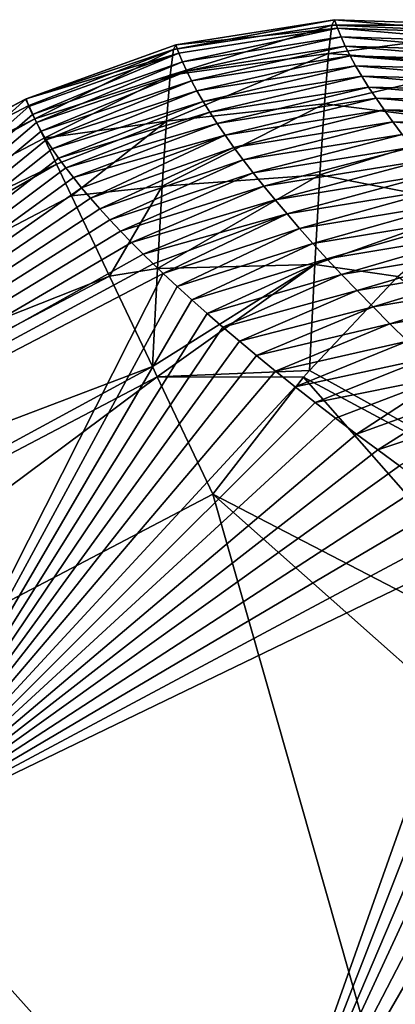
# Model space of a CAD drawing. Header units: metres. Extents: x -101 to 101, y -261 to 23.
# Tile 66 of 256: x -87.199 to -86.304, y 20.388 to 22.734. Entities that reach past the tile are written whole.
import ezdxf

# ---------------------------------------------------------------- set-up
doc = ezdxf.new("R2010")
doc.units = ezdxf.units.M
doc.layers.add('solid_505151_K2442K1000C34', color=7, linetype='CONTINUOUS')

msp = doc.modelspace()

# ---------------------------------------------------------------- linework, layer by layer
at = {"layer": 'solid_505151_K2442K1000C34'}
for points in [[(-86.832451, 22.662865, 100.874634), (-86.449104, 22.733862, 100.568039), (-86.826599, 22.674345, 100.564606)], [(-86.455353, 22.720936, 100.898201), (-86.449104, 22.733862, 100.568039), (-86.832451, 22.662865, 100.874634)], [(-86.442032, 22.713814, 100.124077), (-86.826599, 22.674345, 100.564606), (-86.449104, 22.733862, 100.568039)], [(-86.455353, 22.720936, 100.898201), (-86.067215, 22.720552, 100.574738), (-86.449104, 22.733862, 100.568039)], [(-86.060242, 22.700916, 100.136002), (-86.442032, 22.713814, 100.124077), (-86.449104, 22.733862, 100.568039)], [(-86.060242, 22.700916, 100.136002), (-86.449104, 22.733862, 100.568039), (-86.067215, 22.720552, 100.574738)], [(-86.455353, 22.720936, 100.898201), (-86.832451, 22.662865, 100.874634), (-86.839943, 22.601563, 101.178734)], [(-86.463402, 22.653593, 101.221642), (-86.455353, 22.720936, 100.898201), (-86.839943, 22.601563, 101.178734)], [(-86.442032, 22.713814, 100.124077), (-86.819542, 22.654278, 100.123688), (-86.826599, 22.674345, 100.564606)], [(-86.442032, 22.713814, 100.124077), (-86.811005, 22.633224, 99.682838), (-86.819542, 22.654278, 100.123688)], [(-86.442032, 22.713814, 100.124077), (-86.433456, 22.692804, 99.680183), (-86.811005, 22.633224, 99.682838)], [(-86.074028, 22.704367, 100.930145), (-86.455353, 22.720936, 100.898201), (-86.463402, 22.653593, 101.221642)], [(-86.074028, 22.704367, 100.930145), (-86.067215, 22.720552, 100.574738), (-86.455353, 22.720936, 100.898201)], [(-86.051781, 22.68037, 99.697334), (-86.433456, 22.692804, 99.680183), (-86.442032, 22.713814, 100.124077)], [(-86.060242, 22.700916, 100.136002), (-86.051781, 22.68037, 99.697334), (-86.442032, 22.713814, 100.124077)], [(-86.433456, 22.692804, 99.680183), (-86.80098, 22.611191, 99.242073), (-86.811005, 22.633224, 99.682838)], [(-86.433456, 22.692804, 99.680183), (-86.42337, 22.670832, 99.236382), (-86.80098, 22.611191, 99.242073)], [(-86.082901, 22.625198, 101.276947), (-86.074028, 22.704367, 100.930145), (-86.463402, 22.653593, 101.221642)], [(-86.041847, 22.658918, 99.258743), (-86.42337, 22.670832, 99.236382), (-86.433456, 22.692804, 99.680183)], [(-86.051781, 22.68037, 99.697334), (-86.041847, 22.658918, 99.258743), (-86.433456, 22.692804, 99.680183)], [(-87.18454, 22.54483, 100.750847), (-86.826599, 22.674345, 100.564606), (-87.183487, 22.545332, 100.56456)], [(-87.18454, 22.54483, 100.750847), (-86.832451, 22.662865, 100.874634), (-86.826599, 22.674345, 100.564606)], [(-87.18454, 22.54483, 100.750847), (-87.177109, 22.529161, 100.936325), (-86.832451, 22.662865, 100.874634)], [(-86.826599, 22.674345, 100.564606), (-86.819542, 22.654278, 100.123688), (-87.183487, 22.545332, 100.56456)], [(-87.177109, 22.529161, 100.936325), (-87.162315, 22.497952, 101.119461), (-86.832451, 22.662865, 100.874634)], [(-87.162315, 22.497952, 101.119461), (-86.839943, 22.601563, 101.178734), (-86.832451, 22.662865, 100.874634)], [(-86.42337, 22.670832, 99.236382), (-86.789452, 22.588177, 98.801399), (-86.80098, 22.611191, 99.242073)], [(-86.42337, 22.670832, 99.236382), (-86.411774, 22.6479, 98.792656), (-86.789452, 22.588177, 98.801399)], [(-86.030434, 22.636562, 98.820236), (-86.411774, 22.6479, 98.792656), (-86.42337, 22.670832, 99.236382)], [(-86.041847, 22.658918, 99.258743), (-86.030434, 22.636562, 98.820236), (-86.42337, 22.670832, 99.236382)], [(-86.819542, 22.654278, 100.123688), (-87.176727, 22.527172, 100.163895), (-87.183487, 22.545332, 100.56456)], [(-86.819542, 22.654278, 100.123688), (-87.16851, 22.508326, 99.764137), (-87.176727, 22.527172, 100.163895)], [(-86.819542, 22.654278, 100.123688), (-86.811005, 22.633224, 99.682838), (-87.16851, 22.508326, 99.764137)], [(-86.463402, 22.653593, 101.221642), (-86.839943, 22.601563, 101.178734), (-86.848892, 22.492043, 101.468925)], [(-86.473022, 22.533689, 101.529449), (-86.463402, 22.653593, 101.221642), (-86.848892, 22.492043, 101.468925)], [(-86.411774, 22.6479, 98.792656), (-86.776428, 22.564186, 98.360809), (-86.789452, 22.588177, 98.801399)], [(-86.411774, 22.6479, 98.792656), (-86.398659, 22.62401, 98.34903), (-86.776428, 22.564186, 98.360809)], [(-86.082901, 22.625198, 101.276947), (-86.463402, 22.653593, 101.221642), (-86.473022, 22.533689, 101.529449)], [(-86.017532, 22.613304, 98.381828), (-86.398659, 22.62401, 98.34903), (-86.411774, 22.6479, 98.792656)], [(-86.030434, 22.636562, 98.820236), (-86.017532, 22.613304, 98.381828), (-86.411774, 22.6479, 98.792656)], [(-86.811005, 22.633224, 99.682838), (-87.158852, 22.4888, 99.365303), (-87.16851, 22.508326, 99.764137)], [(-86.811005, 22.633224, 99.682838), (-86.80098, 22.611191, 99.242073), (-87.158852, 22.4888, 99.365303)], [(-86.398659, 22.62401, 98.34903), (-86.761894, 22.539219, 97.920311), (-86.776428, 22.564186, 98.360809)], [(-86.398659, 22.62401, 98.34903), (-86.38401, 22.599167, 97.905502), (-86.761894, 22.539219, 97.920311)], [(-86.093552, 22.485577, 101.604073), (-86.082901, 22.625198, 101.276947), (-86.473022, 22.533689, 101.529449)], [(-86.003128, 22.589148, 97.94352), (-86.38401, 22.599167, 97.905502), (-86.398659, 22.62401, 98.34903)], [(-86.017532, 22.613304, 98.381828), (-86.003128, 22.589148, 97.94352), (-86.398659, 22.62401, 98.34903)], [(-87.162315, 22.497952, 101.119461), (-87.140274, 22.451448, 101.29866), (-86.839943, 22.601563, 101.178734)], [(-86.80098, 22.611191, 99.242073), (-87.147751, 22.468603, 98.967384), (-87.158852, 22.4888, 99.365303)], [(-86.80098, 22.611191, 99.242073), (-86.789452, 22.588177, 98.801399), (-87.147751, 22.468603, 98.967384)], [(-86.789452, 22.588177, 98.801399), (-87.135216, 22.447741, 98.570396), (-87.147751, 22.468603, 98.967384)], [(-87.140274, 22.451448, 101.29866), (-86.848892, 22.492043, 101.468925), (-86.839943, 22.601563, 101.178734)], [(-86.789452, 22.588177, 98.801399), (-86.776428, 22.564186, 98.360809), (-87.135216, 22.447741, 98.570396)], [(-86.38401, 22.599167, 97.905502), (-86.74585, 22.513281, 97.479919), (-86.761894, 22.539219, 97.920311)], [(-86.38401, 22.599167, 97.905502), (-86.367836, 22.57337, 97.46209), (-86.74585, 22.513281, 97.479919)], [(-85.987221, 22.564095, 97.505318), (-86.367836, 22.57337, 97.46209), (-86.38401, 22.599167, 97.905502)], [(-86.003128, 22.589148, 97.94352), (-85.987221, 22.564095, 97.505318), (-86.38401, 22.599167, 97.905502)], [(-86.367836, 22.57337, 97.46209), (-86.728279, 22.486372, 97.039635), (-86.74585, 22.513281, 97.479919)], [(-86.367836, 22.57337, 97.46209), (-86.350113, 22.546623, 97.018776), (-86.728279, 22.486372, 97.039635)], [(-85.96981, 22.538147, 97.067223), (-86.350113, 22.546623, 97.018776), (-86.367836, 22.57337, 97.46209)], [(-85.987221, 22.564095, 97.505318), (-85.96981, 22.538147, 97.067223), (-86.367836, 22.57337, 97.46209)], [(-88.974266, 21.606056, 100.564568), (-87.183487, 22.545332, 100.56456), (-88.716812, 21.160156, 93.64727)], [(-87.18454, 22.54483, 100.750847), (-87.183487, 22.545332, 100.56456), (-88.974266, 21.606056, 100.564568)], [(-88.965576, 21.591007, 100.936554), (-87.18454, 22.54483, 100.750847), (-88.974266, 21.606056, 100.564568)], [(-88.965576, 21.591007, 100.936554), (-87.177109, 22.529161, 100.936325), (-87.18454, 22.54483, 100.750847)], [(-87.183487, 22.545332, 100.56456), (-87.176727, 22.527172, 100.163895), (-88.716812, 21.160156, 93.64727)], [(-86.776428, 22.564186, 98.360809), (-87.121254, 22.426216, 98.174339), (-87.135216, 22.447741, 98.570396)], [(-86.776428, 22.564186, 98.360809), (-86.761894, 22.539219, 97.920311), (-87.121254, 22.426216, 98.174339)], [(-86.350113, 22.546623, 97.018776), (-86.709183, 22.458496, 96.599472), (-86.728279, 22.486372, 97.039635)], [(-86.350113, 22.546623, 97.018776), (-86.330849, 22.51893, 96.575592), (-86.709183, 22.458496, 96.599472)], [(-85.950882, 22.511307, 96.62925), (-86.330849, 22.51893, 96.575592), (-86.350113, 22.546623, 97.018776)], [(-85.96981, 22.538147, 97.067223), (-85.950882, 22.511307, 96.62925), (-86.350113, 22.546623, 97.018776)], [(-88.965576, 21.591007, 100.936554), (-87.162315, 22.497952, 101.119461), (-87.177109, 22.529161, 100.936325)], [(-87.176727, 22.527172, 100.163895), (-87.16851, 22.508326, 99.764137), (-88.716812, 21.160156, 93.64727)], [(-86.761894, 22.539219, 97.920311), (-87.105873, 22.404039, 97.779213), (-87.121254, 22.426216, 98.174339)], [(-86.761894, 22.539219, 97.920311), (-86.74585, 22.513281, 97.479919), (-87.105873, 22.404039, 97.779213)], [(-86.473022, 22.533689, 101.529449), (-86.848892, 22.492043, 101.468925), (-86.859055, 22.33717, 101.737625)], [(-86.483948, 22.364529, 101.813141), (-86.473022, 22.533689, 101.529449), (-86.859055, 22.33717, 101.737625)], [(-86.330849, 22.51893, 96.575592), (-86.688545, 22.429653, 96.159424), (-86.709183, 22.458496, 96.599472)], [(-86.330849, 22.51893, 96.575592), (-86.310028, 22.490294, 96.13253), (-86.688545, 22.429653, 96.159424)], [(-86.093552, 22.485577, 101.604073), (-86.473022, 22.533689, 101.529449), (-86.483948, 22.364529, 101.813141)], [(-85.930428, 22.48358, 96.191406), (-86.310028, 22.490294, 96.13253), (-86.330849, 22.51893, 96.575592)], [(-85.950882, 22.511307, 96.62925), (-85.930428, 22.48358, 96.191406), (-86.330849, 22.51893, 96.575592)], [(-88.922554, 21.516493, 101.298874), (-87.162315, 22.497952, 101.119461), (-88.965576, 21.591007, 100.936554)], [(-88.922554, 21.516493, 101.298874), (-87.140274, 22.451448, 101.29866), (-87.162315, 22.497952, 101.119461)], [(-87.16851, 22.508326, 99.764137), (-87.158852, 22.4888, 99.365303), (-88.716812, 21.160156, 93.64727)], [(-86.74585, 22.513281, 97.479919), (-87.089081, 22.381212, 97.385025), (-87.105873, 22.404039, 97.779213)], [(-86.74585, 22.513281, 97.479919), (-86.728279, 22.486372, 97.039635), (-87.089081, 22.381212, 97.385025)], [(-87.158852, 22.4888, 99.365303), (-87.147751, 22.468603, 98.967384), (-88.716812, 21.160156, 93.64727)], [(-87.140274, 22.451448, 101.29866), (-87.111183, 22.39006, 101.472305), (-86.848892, 22.492043, 101.468925)], [(-87.111183, 22.39006, 101.472305), (-87.075294, 22.314331, 101.638863), (-86.848892, 22.492043, 101.468925)], [(-86.728279, 22.486372, 97.039635), (-87.070885, 22.35774, 96.991776), (-87.089081, 22.381212, 97.385025)], [(-87.075294, 22.314331, 101.638863), (-86.859055, 22.33717, 101.737625), (-86.848892, 22.492043, 101.468925)], [(-86.728279, 22.486372, 97.039635), (-86.709183, 22.458496, 96.599472), (-87.070885, 22.35774, 96.991776)], [(-86.310028, 22.490294, 96.13253), (-86.666374, 22.399849, 95.719498), (-86.688545, 22.429653, 96.159424)], [(-86.310028, 22.490294, 96.13253), (-86.287643, 22.460714, 95.689598), (-86.666374, 22.399849, 95.719498)], [(-86.093552, 22.485577, 101.604073), (-86.483948, 22.364529, 101.813141), (-86.105461, 22.289787, 101.90126)], [(-85.908447, 22.454966, 95.7537), (-86.287643, 22.460714, 95.689598), (-86.310028, 22.490294, 96.13253)], [(-85.930428, 22.48358, 96.191406), (-85.908447, 22.454966, 95.7537), (-86.310028, 22.490294, 96.13253)], [(-88.922554, 21.516493, 101.298874), (-87.111183, 22.39006, 101.472305), (-87.140274, 22.451448, 101.29866)], [(-87.147751, 22.468603, 98.967384), (-87.135216, 22.447741, 98.570396), (-88.716812, 21.160156, 93.64727)], [(-87.135216, 22.447741, 98.570396), (-87.121254, 22.426216, 98.174339), (-88.716812, 21.160156, 93.64727)], [(-86.709183, 22.458496, 96.599472), (-87.051285, 22.333628, 96.599426), (-87.070885, 22.35774, 96.991776)], [(-86.709183, 22.458496, 96.599472), (-87.030281, 22.30883, 96.207405), (-87.051285, 22.333628, 96.599426)], [(-86.709183, 22.458496, 96.599472), (-86.688545, 22.429653, 96.159424), (-87.030281, 22.30883, 96.207405)], [(-86.287643, 22.460714, 95.689598), (-86.642639, 22.369083, 95.279709), (-86.666374, 22.399849, 95.719498)], [(-86.287643, 22.460714, 95.689598), (-86.263687, 22.430195, 95.246811), (-86.642639, 22.369083, 95.279709)], [(-87.121254, 22.426216, 98.174339), (-87.105873, 22.404039, 97.779213), (-88.716812, 21.160156, 93.64727)], [(-86.688545, 22.429653, 96.159424), (-87.007881, 22.283354, 95.815796), (-87.030281, 22.30883, 96.207405)], [(-86.688545, 22.429653, 96.159424), (-86.666374, 22.399849, 95.719498), (-87.007881, 22.283354, 95.815796)], [(-86.263687, 22.430195, 95.246811), (-86.617348, 22.33736, 94.840057), (-86.642639, 22.369083, 95.279709)], [(-86.263687, 22.430195, 95.246811), (-86.238152, 22.398741, 94.804169), (-86.617348, 22.33736, 94.840057)], [(-87.105873, 22.404039, 97.779213), (-87.089081, 22.381212, 97.385025), (-88.716812, 21.160156, 93.64727)], [(-88.846695, 21.385099, 101.638962), (-87.111183, 22.39006, 101.472305), (-88.922554, 21.516493, 101.298874)], [(-88.846695, 21.385099, 101.638962), (-87.075294, 22.314331, 101.638863), (-87.111183, 22.39006, 101.472305)], [(-87.089081, 22.381212, 97.385025), (-87.070885, 22.35774, 96.991776), (-88.716812, 21.160156, 93.64727)], [(-86.666374, 22.399849, 95.719498), (-86.9841, 22.257223, 95.424889), (-87.007881, 22.283354, 95.815796)], [(-86.666374, 22.399849, 95.719498), (-86.642639, 22.369083, 95.279709), (-86.9841, 22.257223, 95.424889)], [(-86.238152, 22.398741, 94.804169), (-86.590477, 22.304686, 94.400558), (-86.617348, 22.33736, 94.840057)], [(-86.238152, 22.398741, 94.804169), (-86.211014, 22.366356, 94.361679), (-86.590477, 22.304686, 94.400558)], [(-87.070885, 22.35774, 96.991776), (-87.051285, 22.333628, 96.599426), (-88.716812, 21.160156, 93.64727)], [(-86.642639, 22.369083, 95.279709), (-86.958946, 22.230467, 95.034973), (-86.9841, 22.257223, 95.424889)], [(-86.642639, 22.369083, 95.279709), (-86.617348, 22.33736, 94.840057), (-86.958946, 22.230467, 95.034973)], [(-86.483948, 22.364529, 101.813141), (-86.859055, 22.33717, 101.737625), (-86.870163, 22.141003, 101.977791)], [(-86.495888, 22.150774, 102.064896), (-86.483948, 22.364529, 101.813141), (-86.870163, 22.141003, 101.977791)], [(-86.211014, 22.366356, 94.361679), (-86.562012, 22.271061, 93.961205), (-86.590477, 22.304686, 94.400558)], [(-86.211014, 22.366356, 94.361679), (-86.182266, 22.333044, 93.919357), (-86.562012, 22.271061, 93.961205)], [(-86.495888, 22.150774, 102.064896), (-86.105461, 22.289787, 101.90126), (-86.483948, 22.364529, 101.813141)], [(-87.051285, 22.333628, 96.599426), (-87.030281, 22.30883, 96.207405), (-88.716812, 21.160156, 93.64727)], [(-87.075294, 22.314331, 101.638863), (-86.984451, 22.122618, 101.944969), (-86.859055, 22.33717, 101.737625)], [(-86.984451, 22.122618, 101.944969), (-86.870163, 22.141003, 101.977791), (-86.859055, 22.33717, 101.737625)], [(-86.617348, 22.33736, 94.840057), (-86.932434, 22.203112, 94.646339), (-86.958946, 22.230467, 95.034973)], [(-86.617348, 22.33736, 94.840057), (-86.590477, 22.304686, 94.400558), (-86.932434, 22.203112, 94.646339)], [(-86.182266, 22.333044, 93.919357), (-86.531944, 22.236492, 93.522018), (-86.562012, 22.271061, 93.961205)], [(-86.182266, 22.333044, 93.919357), (-86.151894, 22.298809, 93.477196), (-86.531944, 22.236492, 93.522018)], [(-88.846695, 21.385099, 101.638962), (-86.984451, 22.122618, 101.944969), (-87.075294, 22.314331, 101.638863)], [(-87.030281, 22.30883, 96.207405), (-87.007881, 22.283354, 95.815796), (-88.716812, 21.160156, 93.64727)], [(-87.007881, 22.283354, 95.815796), (-86.9841, 22.257223, 95.424889), (-88.716812, 21.160156, 93.64727)], [(-86.590477, 22.304686, 94.400558), (-86.904587, 22.175196, 94.25927), (-86.932434, 22.203112, 94.646339)], [(-86.590477, 22.304686, 94.400558), (-86.562012, 22.271061, 93.961205), (-86.904587, 22.175196, 94.25927)], [(-86.151894, 22.298809, 93.477196), (-86.500252, 22.200979, 93.082993), (-86.531944, 22.236492, 93.522018)], [(-86.151894, 22.298809, 93.477196), (-86.119881, 22.263653, 93.035225), (-86.500252, 22.200979, 93.082993)], [(-86.495888, 22.150774, 102.064896), (-86.29834, 22.121971, 102.102547), (-86.105461, 22.289787, 101.90126)], [(-86.562012, 22.271061, 93.961205), (-86.881172, 22.1523, 93.948494), (-86.904587, 22.175196, 94.25927)], [(-86.562012, 22.271061, 93.961205), (-86.856911, 22.12908, 93.639076), (-86.881172, 22.1523, 93.948494)], [(-86.562012, 22.271061, 93.961205), (-86.531944, 22.236492, 93.522018), (-86.856911, 22.12908, 93.639076)], [(-86.119881, 22.263653, 93.035225), (-86.466934, 22.16453, 92.644142), (-86.500252, 22.200979, 93.082993)], [(-86.119881, 22.263653, 93.035225), (-86.086212, 22.227585, 92.59343), (-86.466934, 22.16453, 92.644142)], [(-86.9841, 22.257223, 95.424889), (-86.958946, 22.230467, 95.034973), (-88.716812, 21.160156, 93.64727)], [(-86.531944, 22.236492, 93.522018), (-86.823601, 22.097971, 93.232925), (-86.856911, 22.12908, 93.639076)], [(-86.531944, 22.236492, 93.522018), (-86.500252, 22.200979, 93.082993), (-86.823601, 22.097971, 93.232925)], [(-86.958946, 22.230467, 95.034973), (-86.932434, 22.203112, 94.646339), (-88.716812, 21.160156, 93.64727)], [(-86.086212, 22.227585, 92.59343), (-86.431961, 22.127146, 92.205482), (-86.466934, 22.16453, 92.644142)], [(-86.086212, 22.227585, 92.59343), (-86.050873, 22.190603, 92.151833), (-86.431961, 22.127146, 92.205482)], [(-86.932434, 22.203112, 94.646339), (-86.904587, 22.175196, 94.25927), (-88.716812, 21.160156, 93.64727)], [(-86.500252, 22.200979, 93.082993), (-86.788849, 22.06637, 92.829491), (-86.823601, 22.097971, 93.232925)], [(-86.500252, 22.200979, 93.082993), (-86.466934, 22.16453, 92.644142), (-86.788849, 22.06637, 92.829491)], [(-86.050873, 22.190603, 92.151833), (-86.395317, 22.088831, 91.766998), (-86.431961, 22.127146, 92.205482)], [(-86.050873, 22.190603, 92.151833), (-86.013855, 22.152716, 91.710442), (-86.395317, 22.088831, 91.766998)], [(-86.904587, 22.175196, 94.25927), (-86.881172, 22.1523, 93.948494), (-88.716812, 21.160156, 93.64727)], [(-86.881172, 22.1523, 93.948494), (-86.856911, 22.12908, 93.639076), (-88.716812, 21.160156, 93.64727)], [(-86.495888, 22.150774, 102.064896), (-86.870163, 22.141003, 101.977791), (-86.882751, 21.908041, 102.183334)], [(-86.870865, 21.882933, 102.206451), (-86.495888, 22.150774, 102.064896), (-86.882751, 21.908041, 102.183334)], [(-86.870865, 21.882933, 102.206451), (-86.508606, 21.898438, 102.277672), (-86.495888, 22.150774, 102.064896)], [(-86.466934, 22.16453, 92.644142), (-86.752472, 22.034126, 92.426712), (-86.788849, 22.06637, 92.829491)], [(-86.466934, 22.16453, 92.644142), (-86.431961, 22.127146, 92.205482), (-86.752472, 22.034126, 92.426712)], [(-86.495888, 22.150774, 102.064896), (-86.508606, 21.898438, 102.277672), (-86.29834, 22.121971, 102.102547)], [(-86.013855, 22.152716, 91.710442), (-86.357002, 22.049591, 91.32872), (-86.395317, 22.088831, 91.766998)], [(-86.013855, 22.152716, 91.710442), (-85.975128, 22.113928, 91.269257), (-86.357002, 22.049591, 91.32872)], [(-88.740623, 21.201382, 101.94503), (-86.984451, 22.122618, 101.944969), (-88.846695, 21.385099, 101.638962)], [(-88.740623, 21.201382, 101.94503), (-86.882751, 21.908041, 102.183334), (-86.984451, 22.122618, 101.944969)], [(-88.716812, 21.160156, 93.64727), (-86.856911, 22.12908, 93.639076), (-87.539024, 20.780239, 86.734787)], [(-86.856911, 22.12908, 93.639076), (-86.823601, 22.097971, 93.232925), (-87.539024, 20.780239, 86.734787)], [(-86.984451, 22.122618, 101.944969), (-86.882751, 21.908041, 102.183334), (-86.870163, 22.141003, 101.977791)], [(-86.431961, 22.127146, 92.205482), (-86.714523, 22.001245, 92.024757), (-86.752472, 22.034126, 92.426712)], [(-86.431961, 22.127146, 92.205482), (-86.395317, 22.088831, 91.766998), (-86.714523, 22.001245, 92.024757)], [(-86.508606, 21.898438, 102.277672), (-85.061913, 21.099096, 102.987411), (-86.29834, 22.121971, 102.102547)], [(-86.823601, 22.097971, 93.232925), (-86.788849, 22.06637, 92.829491), (-87.539024, 20.780239, 86.734787)], [(-85.975128, 22.113928, 91.269257), (-86.316971, 22.00943, 90.890648), (-86.357002, 22.049591, 91.32872)], [(-85.975128, 22.113928, 91.269257), (-85.934669, 22.074244, 90.828293), (-86.316971, 22.00943, 90.890648)], [(-86.395317, 22.088831, 91.766998), (-86.675102, 21.967789, 91.624435), (-86.714523, 22.001245, 92.024757)], [(-86.395317, 22.088831, 91.766998), (-86.357002, 22.049591, 91.32872), (-86.675102, 21.967789, 91.624435)], [(-85.934669, 22.074244, 90.828293), (-86.275215, 21.968353, 90.452782), (-86.316971, 22.00943, 90.890648)], [(-86.788849, 22.06637, 92.829491), (-86.752472, 22.034126, 92.426712), (-87.539024, 20.780239, 86.734787)], [(-86.357002, 22.049591, 91.32872), (-86.634323, 21.933826, 91.226578), (-86.675102, 21.967789, 91.624435)], [(-86.357002, 22.049591, 91.32872), (-86.316971, 22.00943, 90.890648), (-86.634323, 21.933826, 91.226578)], [(-86.752472, 22.034126, 92.426712), (-86.714523, 22.001245, 92.024757), (-87.539024, 20.780239, 86.734787)], [(-86.316971, 22.00943, 90.890648), (-86.589149, 21.8969, 90.803108), (-86.634323, 21.933826, 91.226578)], [(-86.316971, 22.00943, 90.890648), (-86.275215, 21.968353, 90.452782), (-86.589149, 21.8969, 90.803108)], [(-86.714523, 22.001245, 92.024757), (-86.675102, 21.967789, 91.624435), (-87.539024, 20.780239, 86.734787)], [(-86.675102, 21.967789, 91.624435), (-86.634323, 21.933826, 91.226578), (-87.539024, 20.780239, 86.734787)], [(-86.275215, 21.968353, 90.452782), (-86.542679, 21.859602, 90.384415), (-86.589149, 21.8969, 90.803108)], [(-86.275215, 21.968353, 90.452782), (-86.231705, 21.926365, 90.015144), (-86.542679, 21.859602, 90.384415)], [(-86.634323, 21.933826, 91.226578), (-86.589149, 21.8969, 90.803108), (-87.539024, 20.780239, 86.734787)], [(-88.608025, 20.971708, 102.206467), (-86.882751, 21.908041, 102.183334), (-88.740623, 21.201382, 101.94503)], [(-88.608025, 20.971708, 102.206467), (-86.870865, 21.882933, 102.206451), (-86.882751, 21.908041, 102.183334)], [(-86.231705, 21.926365, 90.015144), (-86.495056, 21.822058, 89.971497), (-86.542679, 21.859602, 90.384415)], [(-86.231705, 21.926365, 90.015144), (-86.186417, 21.883472, 89.577736), (-86.495056, 21.822058, 89.971497)], [(-86.589149, 21.8969, 90.803108), (-86.542679, 21.859602, 90.384415), (-87.539024, 20.780239, 86.734787)], [(-86.870865, 21.882933, 102.206451), (-86.522469, 21.882181, 102.287598), (-86.508606, 21.898438, 102.277672)], [(-86.508606, 21.898438, 102.277672), (-86.522469, 21.882181, 102.287598), (-85.061913, 21.099096, 102.987411)], [(-88.608025, 20.971708, 102.206467), (-88.453484, 20.704044, 102.4142), (-86.870865, 21.882933, 102.206451)], [(-86.870865, 21.882933, 102.206451), (-88.453484, 20.704044, 102.4142), (-86.73848, 21.603632, 102.4142)], [(-86.870865, 21.882933, 102.206451), (-86.73848, 21.603632, 102.4142), (-86.522469, 21.882181, 102.287598)], [(-86.522469, 21.882181, 102.287598), (-86.73848, 21.603632, 102.4142), (-85.891548, 21.164782, 102.815353)], [(-86.522469, 21.882181, 102.287598), (-85.891548, 21.164782, 102.815353), (-85.061913, 21.099096, 102.987411)], [(-86.186417, 21.883472, 89.577736), (-86.446442, 21.784407, 89.565353), (-86.495056, 21.822058, 89.971497)], [(-86.186417, 21.883472, 89.577736), (-86.396851, 21.74674, 89.166206), (-86.446442, 21.784407, 89.565353)], [(-86.186417, 21.883472, 89.577736), (-86.139336, 21.839678, 89.140556), (-86.396851, 21.74674, 89.166206)], [(-86.542679, 21.859602, 90.384415), (-86.495056, 21.822058, 89.971497), (-87.539024, 20.780239, 86.734787)], [(-86.139336, 21.839678, 89.140556), (-86.345955, 21.708952, 88.771988), (-86.396851, 21.74674, 89.166206)], [(-86.139336, 21.839678, 89.140556), (-86.090439, 21.794987, 88.703629), (-86.345955, 21.708952, 88.771988)], [(-86.495056, 21.822058, 89.971497), (-86.446442, 21.784407, 89.565353), (-87.539024, 20.780239, 86.734787)], [(-86.090439, 21.794987, 88.703629), (-86.293861, 21.671055, 88.382736), (-86.345955, 21.708952, 88.771988)], [(-86.446442, 21.784407, 89.565353), (-86.396851, 21.74674, 89.166206), (-87.539024, 20.780239, 86.734787)], [(-86.396851, 21.74674, 89.166206), (-86.345955, 21.708952, 88.771988), (-87.539024, 20.780239, 86.734787)], [(-86.345955, 21.708952, 88.771988), (-86.293861, 21.671055, 88.382736), (-87.539024, 20.780239, 86.734787)], [(-86.293861, 21.671055, 88.382736), (-86.233978, 21.628334, 87.951187), (-87.539024, 20.780239, 86.734787)], [(-86.233978, 21.628334, 87.951187), (-86.172928, 21.585566, 87.526672), (-87.539024, 20.780239, 86.734787)], [(-86.73848, 21.603632, 102.4142), (-88.453484, 20.704044, 102.4142), (-85.757095, 18.152462, 104.159546)], [(-86.73848, 21.603632, 102.4142), (-85.757095, 18.152462, 104.159546), (-83.822853, 19.015299, 104.159546)], [(-85.891548, 21.164782, 102.815353), (-86.73848, 21.603632, 102.4142), (-83.822853, 19.015299, 104.159546)], [(-86.172928, 21.585566, 87.526672), (-86.110893, 21.542803, 87.109581), (-87.539024, 20.780239, 86.734787)], [(-86.110893, 21.542803, 87.109581), (-86.048058, 21.500109, 86.700317), (-87.539024, 20.780239, 86.734787)], [(-87.539024, 20.780239, 86.734787), (-86.048058, 21.500109, 86.700317), (-86.653778, 19.790365, 79.883408)], [(-86.048058, 21.500109, 86.700317), (-86.001091, 21.468552, 86.402298), (-86.653778, 19.790365, 79.883408)], [(-86.001091, 21.468552, 86.402298), (-85.95385, 21.437107, 86.108948), (-86.653778, 19.790365, 79.883408)], [(-85.95385, 21.437107, 86.108948), (-85.906189, 21.405882, 85.820351), (-86.653778, 19.790365, 79.883408)], [(-85.906189, 21.405882, 85.820351), (-85.838791, 21.362556, 85.424065), (-86.653778, 19.790365, 79.883408)], [(-85.838791, 21.362556, 85.424065), (-85.770638, 21.319633, 85.036224), (-86.653778, 19.790365, 79.883408)], [(-85.770638, 21.319633, 85.036224), (-85.70179, 21.277061, 84.656281), (-86.653778, 19.790365, 79.883408)], [(-85.70179, 21.277061, 84.656281), (-85.632317, 21.234783, 84.283714), (-86.653778, 19.790365, 79.883408)], [(-85.632317, 21.234783, 84.283714), (-85.562271, 21.192738, 83.917992), (-86.653778, 19.790365, 79.883408)], [(-85.562271, 21.192738, 83.917992), (-85.491722, 21.150854, 83.558586), (-86.653778, 19.790365, 79.883408)], [(-85.491722, 21.150854, 83.558586), (-85.40638, 21.100943, 83.135902), (-86.653778, 19.790365, 79.883408)], [(-85.40638, 21.100943, 83.135902), (-85.320274, 21.051777, 82.723862), (-86.653778, 19.790365, 79.883408)], [(-85.320274, 21.051777, 82.723862), (-85.233498, 21.003304, 82.321892), (-86.653778, 19.790365, 79.883408)], [(-85.233498, 21.003304, 82.321892), (-85.146156, 20.955441, 81.929367), (-86.653778, 19.790365, 79.883408)], [(-85.146156, 20.955441, 81.929367), (-85.05835, 20.908106, 81.545677), (-86.653778, 19.790365, 79.883408)], [(-85.05835, 20.908106, 81.545677), (-84.956009, 20.853725, 81.110748), (-86.653778, 19.790365, 79.883408)], [(-84.956009, 20.853725, 81.110748), (-84.853172, 20.80014, 80.687302), (-86.653778, 19.790365, 79.883408)], [(-84.853172, 20.80014, 80.687302), (-84.749817, 20.747677, 80.276169), (-86.653778, 19.790365, 79.883408)], [(-87.539024, 20.780239, 86.734787), (-86.653778, 19.790365, 79.883408), (-88.562088, 18.688602, 79.883408)], [(-84.749817, 20.747677, 80.276169), (-84.646042, 20.696209, 79.876503), (-86.653778, 19.790365, 79.883408)], [(-88.453484, 20.704044, 102.4142), (-87.591324, 17.093513, 104.159546), (-85.757095, 18.152462, 104.159546)], [(-86.653778, 19.790365, 79.883408), (-84.646042, 20.696209, 79.876503), (-84.11821, 19.113708, 73.114449)]]:
    msp.add_3dface(points, dxfattribs=at)

doc.saveas('drawing.dxf')
